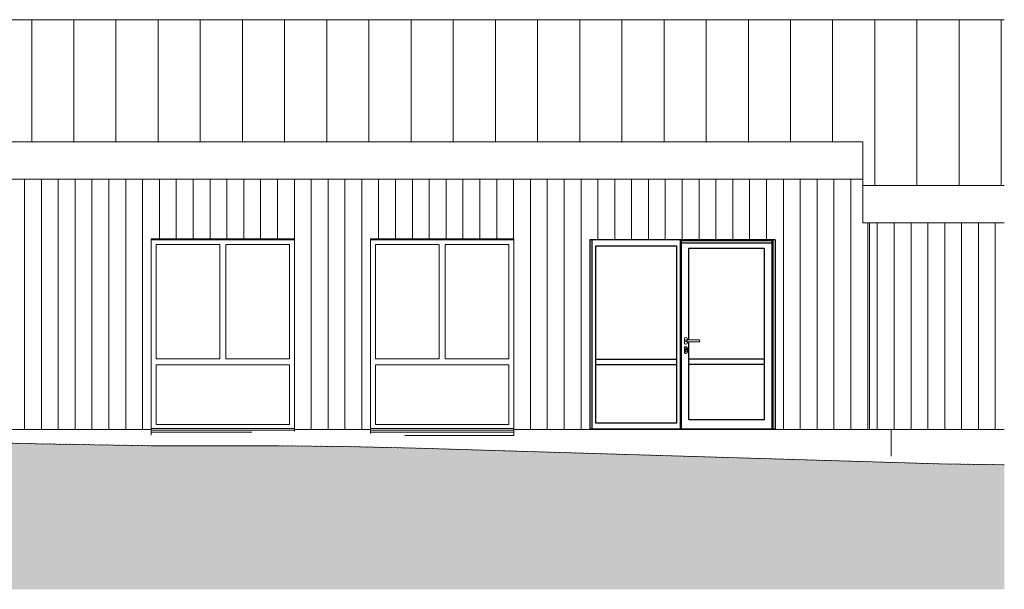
# Model space of a CAD drawing. Header units: millimetres. Extents: x -21851 to 219842, y -3161 to 6433.
# Tile 12 of 81: x 25378 to 37056, y -1898 to 4860. Entities that reach past the tile are written whole.
import ezdxf

# ---------------------------------------------------------------- set-up
doc = ezdxf.new("R2010")
doc.units = ezdxf.units.MM
doc.linetypes.add('A-pointilles', pattern=[0.53, 0, -0.53])
for name, color, linetype, lineweight in [('A-DOOR', 31, 'Continuous', 25), ('A-DOOR-FRAM', 31, 'Continuous', 25), ('A-FLOR', 192, 'Continuous', 13), ('A-GLAZ', 151, 'Continuous', 13), ('A-ROOF', 132, 'Continuous', 13), ('A-ROOF-PATT', 132, 'Continuous', 13), ('A-WALL', 113, 'Continuous', 13), ('A-WALL-PATT', 111, 'Continuous', 13), ('C-TOPO-FNSH', 192, 'A-pointilles', 13), ('C-TOPO-PATT', 8, 'Continuous', 100)]:
    doc.layers.add(name, color=color, linetype=linetype, lineweight=lineweight)
pattern_1 = [(90, (35635.61, 0), (-200, 1e-14), [])]

# ---------------------------------------------------------------- blocks, each defined once
blk = doc.blocks.new('Menuiserie Alu - 2fixes - Allège - 170x220cm - Bavette Alu-8259346-COUPE II_50')
at = {"layer": 'A-GLAZ'}
for p, q in [((31239, 2250), (29539, 2250)), ((29598, 837), (29598, 2191)), ((29598, 2191), (30352, 2191)), ((30352, 2191), (30352, 837)), ((30425, 837), (30425, 2191)), ((30425, 2191), (31180, 2191)), ((31180, 2191), (31180, 837)), ((30352, 837), (29598, 837)), ((31180, 837), (30425, 837)), ((29598, 764), (29598, 59)), ((31180, 764), (29598, 764)), ((31180, 59), (31180, 764)), ((29539, 10), (31239, 10)), ((29539, -10), (29539, 0)), ((29598, 59), (31180, 59)), ((31239, 0), (31239, -10)), ((31239, -10), (29539, -10))]:
    blk.add_line(p, q, dxfattribs=at)
blk = doc.blocks.new('Bavette Aluminium - Bavelle Aluminium-8257344-COUPE II_50')
at = {"layer": 'A-GLAZ'}
for p, q in [((29539, -34), (29539, -10)), ((29539, -50), (29539, -34)), ((31239, -34), (29539, -34)), ((31239, -72), (29948, -72)), ((31239, -10), (31239, -34)), ((31239, -34), (31239, -72))]:
    blk.add_line(p, q, dxfattribs=at)
blk = doc.blocks.new('Bavette Aluminium - Bavelle Aluminium-V14-COUPE II_50')
at = {"layer": 'A-GLAZ'}
for p, q in [((26939, -34), (26939, -10)), ((26939, -68), (26939, -34)), ((28132, -34), (26939, -34)), ((28639, -10), (28639, -20))]:
    blk.add_line(p, q, dxfattribs=at)
blk = doc.blocks.new('Ensemble menuisé - Porte 1v _ chassis fixes latéraux adaptatifs - 170x220mm _ Porte 1vantail _ 1 fixe G-8256522-COUPE II_50')
at = {"layer": 'A-DOOR'}
for p, q in [((32141, 2248), (32141, 2)), ((32166, 2248), (32141, 2248)), ((32166, 2248), (32166, 2)), ((34312, 2248), (34312, 2)), ((34337, 2248), (34312, 2248)), ((34337, 2248), (34337, 2)), ((32166, 2), (32141, 2)), ((34337, 2), (34312, 2))]:
    blk.add_line(p, q, dxfattribs=at)
blk = doc.blocks.new('Menuiserie Metallique Chassis porte - Chassis porte vitrée-8259447-COUPE II_50')
at = {"layer": 'A-DOOR', "lineweight": 13}
for p, q in [((33262, 1078), (33262, 1023)), ((33284, 1090), (33274, 1090)), ((33304, 1063), (33279, 1063)), ((33297, 1063), (33297, 1078)), ((33432, 1063), (33304, 1063)), ((33262, 968), (33262, 913)), ((33274, 1010), (33284, 1010)), ((33284, 980), (33274, 980)), ((33274, 915), (33274, 947)), ((33279, 1038), (33304, 1038)), ((33284, 947), (33284, 915)), ((33297, 1023), (33297, 1038)), ((33297, 913), (33297, 968)), ((33304, 1038), (33432, 1038)), ((33284, 915), (33274, 915)), ((33274, 900), (33284, 900))]:
    blk.add_line(p, q, dxfattribs=at)
for centre, radius, start, end in [((33274, 1078), 12.5, 90, 180), ((33279, 1050), 12.5, 90, 180), ((33284, 1078), 12.5, 0, 90), ((33274, 1023), 12.5, 180, 270), ((33274, 968), 12.5, 90, 180), ((33279, 1050), 12.5, 180, 270), ((33279, 956), 10, 300, 240), ((33284, 1023), 12.5, 270, 0), ((33284, 968), 12.5, 360, 90), ((33274, 913), 12.5, 180, 270), ((33284, 913), 12.5, 270, 0)]:
    blk.add_arc(centre, radius, start, end, dxfattribs=at)
for points, knots in [([(33292, 1050), (33292, 1051), (33292, 1053), (33292, 1055), (33293, 1056), (33294, 1057), (33295, 1058), (33295, 1059), (33296, 1060), (33298, 1061), (33298, 1061), (33299, 1062), (33300, 1062), (33301, 1062), (33302, 1062), (33302, 1062), (33303, 1062), (33304, 1063), (33304, 1063)], [0, 0, 0, 0, 0.0833333, 0.125, 0.1666667, 0.2083333, 0.2291667, 0.25, 0.2916667, 0.3333333, 0.3541667, 0.375, 0.3958333, 0.4166667, 0.4375, 0.4583333, 0.4791667, 0.5, 0.5, 0.5, 0.5]), ([(33444, 1050), (33444, 1051), (33444, 1053), (33443, 1055), (33442, 1056), (33442, 1057), (33441, 1058), (33440, 1059), (33439, 1060), (33438, 1061), (33437, 1061), (33436, 1062), (33436, 1062), (33435, 1062), (33434, 1062), (33433, 1062), (33432, 1062), (33432, 1063), (33432, 1063)], [0, 0, 0, 0, 0.0833333, 0.125, 0.1666667, 0.2083333, 0.2291667, 0.25, 0.2916667, 0.3333333, 0.3541667, 0.375, 0.3958333, 0.4166667, 0.4375, 0.4583333, 0.4791667, 0.5, 0.5, 0.5, 0.5]), ([(33304, 1038), (33304, 1038), (33303, 1038), (33302, 1038), (33302, 1038), (33301, 1038), (33300, 1038), (33299, 1038), (33298, 1039), (33298, 1039), (33297, 1040), (33296, 1040), (33295, 1041), (33295, 1042), (33294, 1043), (33293, 1044), (33292, 1045), (33292, 1047), (33292, 1049), (33292, 1050)], [0.5, 0.5, 0.5, 0.5, 0.5208333, 0.5416667, 0.5625, 0.5833333, 0.6041667, 0.625, 0.6458333, 0.6666667, 0.6875, 0.7083333, 0.75, 0.7708333, 0.7916667, 0.8333333, 0.875, 0.9166667, 1, 1, 1, 1]), ([(33432, 1038), (33432, 1038), (33432, 1038), (33433, 1038), (33434, 1038), (33435, 1038), (33436, 1038), (33436, 1038), (33437, 1039), (33438, 1039), (33438, 1040), (33439, 1040), (33440, 1041), (33441, 1042), (33442, 1043), (33442, 1044), (33443, 1045), (33444, 1047), (33444, 1049), (33444, 1050)], [0.5, 0.5, 0.5, 0.5, 0.5208333, 0.5416667, 0.5625, 0.5833333, 0.6041667, 0.625, 0.6458333, 0.6666667, 0.6875, 0.7083333, 0.75, 0.7708333, 0.7916667, 0.8333333, 0.875, 0.9166667, 1, 1, 1, 1])]:
    blk.add_open_spline(points, degree=3, knots=knots, dxfattribs=at)
at = {"layer": 'A-DOOR-FRAM'}
for p, q in [((33212, 2248), (33212, 2)), ((34312, 2248), (33212, 2248)), ((33224, 2238), (33224, 2)), ((34299, 2238), (33224, 2238)), ((34299, 2238), (34299, 2)), ((34312, 2248), (34312, 2)), ((33222, 2213), (34302, 2213)), ((33222, 2), (33222, 2213)), ((33314, 1063), (33314, 2148)), ((33314, 2148), (34209, 2148)), ((34209, 2148), (34209, 112)), ((34302, 2213), (34302, 2)), ((33314, 112), (33314, 1038)), ((34209, 833), (33314, 833)), ((34209, 768), (33314, 768)), ((33212, 2), (33222, 2)), ((33222, 2), (33224, 2)), ((34299, 2), (33224, 2)), ((34209, 112), (33314, 112)), ((34302, 2), (34299, 2)), ((34312, 2), (34302, 2))]:
    blk.add_line(p, q, dxfattribs=at)
blk = doc.blocks.new('Menuiserie Métallique Chassis fixe - Chassis fixe vitré-8259451-COUPE II_50')
at = {"layer": 'A-DOOR-FRAM'}
for p, q in [((32166, 2248), (32166, 2)), ((33212, 2248), (32166, 2248)), ((33212, 2248), (33212, 2)), ((32211, 2178), (33167, 2178)), ((32211, 72), (32211, 2178)), ((33167, 2178), (33167, 72)), ((32211, 833), (33167, 833)), ((32211, 768), (33167, 768)), ((33212, 2), (32166, 2)), ((33167, 72), (32211, 72))]:
    blk.add_line(p, q, dxfattribs=at)

msp = doc.modelspace()

# ---------------------------------------------------------------- hatches: boundary and pattern name
at = {"layer": 'A-ROOF-PATT'}
h = msp.add_hatch(dxfattribs=at)
h.set_pattern_fill('FP_7', color=256, style=0, pattern_type=2)
h.set_pattern_definition([(90, (42520.1, 5642.6), (-500, 3e-14), [])])
h.paths.add_polyline_path([(35379.8, 2894.2), (37056.3, 2894.2), (37056.3, 4860), (21467.7, 4860), (21467.7, 3850), (21462.8, 3850), (21462.8, 3674.9), (18926.7, 3674.9), (18926.7, 3412.1), (35379.8, 3412.1)])
h.paths.add_polyline_path([(14275.7, 3412.1), (18656.7, 3412.1), (18656.7, 3674.9), (13762.7, 3674.9), (13762.7, 3660), (13794.7, 3638), (13794.7, 3628), (13762.7, 3628), (13762.7, 3412.1), (14045.6, 3412.1)])
at = {"layer": 'A-WALL-PATT'}
h = msp.add_hatch(dxfattribs=at)
h.set_pattern_fill('FP_6', color=256, style=0, pattern_type=2)
h.set_pattern_definition(pattern_1)
h.paths.add_polyline_path([(18746.7, 0), (18836.7, 0), (18836.7, 695.6), (18746.7, 695.6), (18746.7, 11.6)])
h.paths.add_polyline_path([(22099.4, 0), (26938.6, 0), (26938.6, 2260), (28638.6, 2260), (28638.6, 0), (29538.6, 0), (29538.6, 2260), (31238.6, 2260), (31238.6, 0), (32138.6, 0), (32138.6, 2250), (34338.6, 2250), (34338.6, 0), (35458.6, 0), (35458.6, 2449.7), (35379.8, 2449.7), (35379.8, 2967.6), (18926.7, 2967.6), (18926.7, 2260), (19420.7, 2260), (19420.7, 695.6), (18926.7, 695.6), (18926.7, 0), (21869.3, 0)])
h.paths.add_polyline_path([(20870.7, 695.6), (20870.7, 2260), (21570.7, 2260), (21570.7, 695.6), (20948.8, 695.6)])
h.paths.add_polyline_path([(18746.7, 2260), (18836.7, 2260), (18836.7, 2967.6), (18746.7, 2967.6), (18746.7, 2269.1)])
h = msp.add_hatch(dxfattribs=at)
h.set_pattern_fill('FP_5', color=256, style=0, pattern_type=2)
h.set_pattern_definition([(90, (42349.62, 0), (-200, 1e-14), [])])
h.paths.add_polyline_path([(36135.9, 0), (37056.3, 0), (37056.3, 2449.7), (35458.6, 2449.7), (35458.6, 0)])
h = msp.add_hatch(dxfattribs=at)
h.set_pattern_fill('FP_6', color=256, style=0, pattern_type=2)
h.set_pattern_definition(pattern_1)
h.paths.add_polyline_path([(27852, 2251.5), (28638.6, 2251.5), (28638.6, 2260), (26938.6, 2260), (26938.6, 2251.5), (27391.8, 2251.5)])
h = msp.add_hatch(dxfattribs=at)
h.set_pattern_fill('FP_6', color=256, style=0, pattern_type=2)
h.set_pattern_definition(pattern_1)
h.paths.add_polyline_path([(30613.3, 2251.5), (31238.6, 2251.5), (31238.6, 2260), (29538.6, 2260), (29538.6, 2251.5), (29692.9, 2251.5)])
at = {"layer": 'C-TOPO-PATT', "lineweight": 13}
h = msp.add_hatch(dxfattribs=at)
h.set_pattern_fill('FP_24', color=256, style=0, pattern_type=2)
h.set_pattern_definition([(45, (-1315.42, 6040.61), (213.84253, 356.40374), [1612.9, -806.45]), (135, (-1315.42, 6040.61), (213.84253, -356.40374), [1612.9, -806.45])])
h.paths.add_polyline_path([(-20872, -1897.9), (37056.3, -1897.9), (37056.3, -420.7), (36278.2, -409.8), (30079, -223), (29232.7, -204.3), (28440.7, -195.4), (26931.6, -194.8), (24101.2, -144), (19338.1, -86.5), (19212.1, -85), (18727.3, -65.8), (16691.9, -34.2), (14390.8, -20), (13157.2, -20), (13157.2, -605), (-4336.5, -605), (-4336.5, -3.9), (-7469.4, -5.5), (-7814.5, -4.1), (-8117.7, -3.1), (-8392.8, 2.5), (-11451.9, 9.3), (-12540.3, -2.9), (-13452.2, 38.7), (-14487.7, 80.8), (-17045.4, 37), (-17824.2, -13.1), (-19805.4, 25.3), (-21390.9, 54.5), (-21851.1, 62.8), (-21851.1, -1897.9), (-21667.7, -1897.9)])

# ---------------------------------------------------------------- linework, layer by layer
at = {"layer": 'A-FLOR'}
for p, q in [((32138.6, 0), (34338.6, 0)), ((35713.6, 0), (35713.6, -320.1))]:
    msp.add_line(p, q, dxfattribs=at)
at = {"layer": 'A-ROOF'}
for p, q in [((37056.3, 4860), (21467.7, 4860)), ((18926.7, 3412.1), (35379.8, 3412.1)), ((35379.8, 3412.1), (35379.8, 2449.7)), ((35379.8, 2894.2), (37056.3, 2894.2)), ((37056.3, 2449.7), (35379.8, 2449.7))]:
    msp.add_line(p, q, dxfattribs=at)
at = {"layer": 'A-WALL'}
for p, q in [((35379.8, 2967.6), (18926.7, 2967.6)), ((35458.6, 2449.7), (35458.6, 0)), ((26938.6, 0), (26938.6, 2260)), ((26938.6, 2260), (28638.6, 2260)), ((26938.6, 2251.5), (28638.6, 2251.5)), ((28638.6, 2260), (28638.6, 0)), ((29538.6, 0), (29538.6, 2260)), ((29538.6, 2260), (31238.6, 2260)), ((31238.6, 2251.5), (29538.6, 2251.5)), ((31238.6, 2260), (31238.6, 0)), ((32138.6, 0), (32138.6, 2250)), ((32138.6, 2250), (34338.6, 2250)), ((34338.6, 2250), (34338.6, 0)), ((18926.7, 0), (26938.6, 0)), ((28638.6, 0), (29538.6, 0)), ((31238.6, 0), (32138.6, 0)), ((34338.6, 0), (37056.3, 0))]:
    msp.add_line(p, q, dxfattribs=at)
at = {"layer": 'C-TOPO-FNSH', "color": 40}
for p, q in [((26943.8, -195), (24101.2, -144)), ((28440.7, -195.4), (26943.8, -195)), ((29242, -204.4), (28440.7, -195.4)), ((30079, -223), (29242, -204.4)), ((36278.2, -409.8), (30079, -223)), ((37056.3, -420.7), (36278.2, -409.8))]:
    msp.add_line(p, q, dxfattribs=at)
at = {"layer": 'C-TOPO-FNSH', "color": 7, "linetype": 'Continuous'}
for p, q in [((26943.8, -195), (24101.2, -144)), ((28440.7, -195.4), (26943.8, -195)), ((29242, -204.4), (28440.7, -195.4)), ((30079, -223), (29242, -204.4)), ((36278.2, -409.8), (30079, -223)), ((37056.3, -420.7), (36278.2, -409.8))]:
    msp.add_line(p, q, dxfattribs=at)

# ---------------------------------------------------------------- block references
at = {"layer": 'A-DOOR'}
msp.add_blockref('Ensemble menuisé - Porte 1v _ chassis fixes latéraux adaptatifs - 170x220mm _ Porte 1vantail _ 1 fixe G-8256522-COUPE II_50', (0, 0), dxfattribs=at)
at = {"layer": 'A-DOOR-FRAM'}
for name in ['Menuiserie Métallique Chassis fixe - Chassis fixe vitré-8259451-COUPE II_50', 'Menuiserie Metallique Chassis porte - Chassis porte vitrée-8259447-COUPE II_50']:
    msp.add_blockref(name, (0, 0), dxfattribs=at)
at = {"layer": 'A-GLAZ'}
for name, p in [('Menuiserie Alu - 2fixes - Allège - 170x220cm - Bavette Alu-8259346-COUPE II_50', (-2600, 0)), ('Menuiserie Alu - 2fixes - Allège - 170x220cm - Bavette Alu-8259346-COUPE II_50', (0, 0)), ('Bavette Aluminium - Bavelle Aluminium-V14-COUPE II_50', (0, 0)), ('Bavette Aluminium - Bavelle Aluminium-8257344-COUPE II_50', (0, 0))]:
    msp.add_blockref(name, p, dxfattribs=at)

doc.saveas('drawing.dxf')
